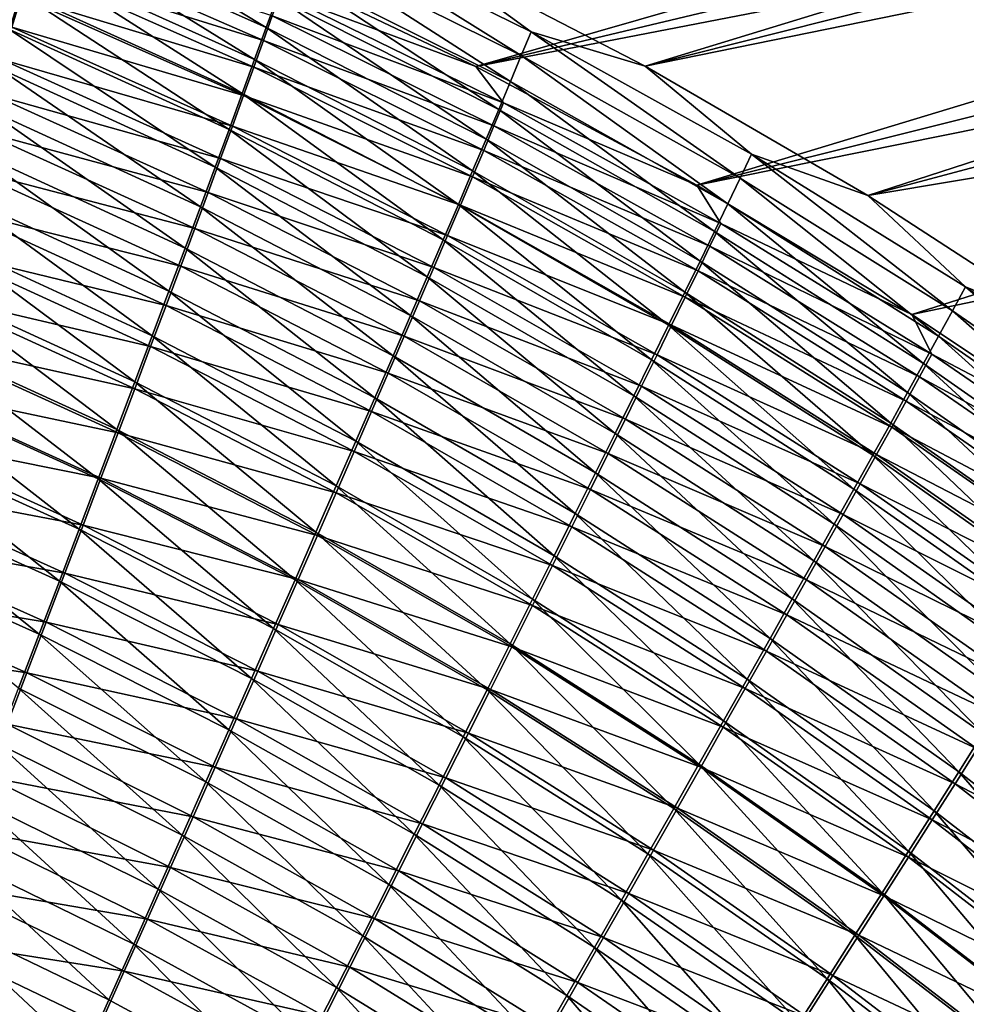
# Model space of a CAD drawing. Header units: metres. Extents: x -900 to 900, y -400 to 400.
# Tile 207 of 241: x 488 to 523, y 230 to 266. Entities that reach past the tile are written whole.
import ezdxf

# ---------------------------------------------------------------- set-up
doc = ezdxf.new("R2010")
doc.units = ezdxf.units.M

msp = doc.modelspace()

# ---------------------------------------------------------------- linework, layer by layer
at = {"layer": 'top'}
for points in [[(510.928345, 264.434814, -453.677765), (502.52182, 268.770874, -452.434357), (563.777771, 280.582947, -355.098572)], [(567.801514, 278.761322, -355.044525), (510.928345, 264.434814, -453.677765), (563.777771, 280.582947, -355.098572)], [(504.763855, 264.418213, -451.868317), (558.406189, 279.822113, -354.051086), (496.536621, 268.332825, -450.646637)], [(562.422607, 278.139069, -353.965607), (558.406189, 279.822113, -354.051086), (504.763855, 264.418213, -451.868317)], [(510.928345, 264.434814, -453.677765), (567.801514, 278.761322, -355.044525), (571.777588, 276.841522, -354.990875)], [(562.422607, 278.139069, -353.965607), (504.763855, 264.418213, -451.868317), (566.398193, 276.355377, -353.8815)], [(519.031982, 259.722626, -454.795502), (510.928345, 264.434814, -453.677765), (571.777588, 276.841522, -354.990875)], [(519.031982, 259.722626, -454.795502), (571.777588, 276.841522, -354.990875), (575.703674, 274.824615, -354.937653)], [(566.398193, 276.355377, -353.8815), (504.763855, 264.418213, -451.868317), (512.807922, 260.096436, -452.990753)], [(512.807922, 260.096436, -452.990753), (570.330322, 274.472473, -353.798859), (566.398193, 276.355377, -353.8815)], [(583.39624, 270.504303, -354.832642), (519.031982, 259.722626, -454.795502), (575.703674, 274.824615, -354.937653)], [(574.216492, 272.491699, -353.717712), (570.330322, 274.472473, -353.798859), (512.807922, 260.096436, -452.990753)], [(520.639526, 255.390823, -454.014771), (574.216492, 272.491699, -353.717712), (512.807922, 260.096436, -452.990753)], [(581.840393, 268.242249, -353.560028), (574.216492, 272.491699, -353.717712), (520.639526, 255.390823, -454.014771)], [(489.251556, 270.599548, -459.505219), (497.129272, 265.834259, -462.716797), (488.924316, 269.508728, -461.671234)], [(489.251556, 270.599548, -459.505219), (497.522858, 266.925812, -460.619263), (497.129272, 265.834259, -462.716797)], [(526.829712, 254.661621, -455.796265), (519.031982, 259.722626, -454.795502), (583.39624, 270.504303, -354.832642)], [(479.942596, 270.356506, -464.868896), (488.189423, 267.091675, -465.864136), (487.782837, 265.769043, -467.883087)], [(498.520721, 269.741791, -454.094238), (506.412354, 264.813293, -457.446991), (498.219177, 268.881287, -456.304291)], [(502.52182, 268.770874, -452.434357), (506.772003, 265.683319, -455.29953), (498.520721, 269.741791, -454.094238)], [(498.520721, 269.741791, -454.094238), (506.772003, 265.683319, -455.29953), (506.412354, 264.813293, -457.446991)], [(496.706238, 264.669159, -464.76944), (488.570099, 268.338837, -463.792206), (488.924316, 269.508728, -461.671234)], [(488.924316, 269.508728, -461.671234), (497.129272, 265.834259, -462.716797), (496.706238, 264.669159, -464.76944)], [(488.204803, 266.968109, -460.24057), (479.655151, 269.06192, -461.245758), (487.866486, 265.854248, -462.258942)], [(497.024231, 265.365051, -457.200165), (488.803802, 268.968628, -456.078888), (488.517426, 268.006805, -458.179291)], [(497.342133, 266.25946, -455.12915), (488.803802, 268.968628, -456.078888), (497.024231, 265.365051, -457.200165)], [(498.219177, 268.881287, -456.304291), (506.019012, 263.869873, -459.56012), (497.886383, 267.942047, -458.48053)], [(498.219177, 268.881287, -456.304291), (506.412354, 264.813293, -457.446991), (506.019012, 263.869873, -459.56012)], [(502.52182, 268.770874, -452.434357), (510.928345, 264.434814, -453.677765), (506.772003, 265.683319, -455.29953)], [(496.254333, 263.43222, -466.773468), (488.189423, 267.091675, -465.864136), (488.570099, 268.338837, -463.792206)], [(496.254333, 263.43222, -466.773468), (488.570099, 268.338837, -463.792206), (496.706238, 264.669159, -464.76944)], [(504.763855, 264.418213, -451.868317), (496.536621, 268.332825, -450.646637), (497.630188, 267.07901, -453.02594)], [(528.229431, 250.324661, -454.941284), (581.840393, 268.242249, -353.560028), (520.639526, 255.390823, -454.014771)], [(496.677063, 264.3974, -459.235474), (488.517426, 268.006805, -458.179291), (488.204803, 266.968109, -460.24057)], [(497.024231, 265.365051, -457.200165), (488.517426, 268.006805, -458.179291), (496.677063, 264.3974, -459.235474)], [(497.886383, 267.942047, -458.48053), (505.592682, 262.854706, -461.635498), (497.522858, 266.925812, -460.619263)], [(497.886383, 267.942047, -458.48053), (506.019012, 263.869873, -459.56012), (505.592682, 262.854706, -461.635498)], [(487.782837, 265.769043, -467.883087), (488.189423, 267.091675, -465.864136), (495.774231, 262.125153, -468.725159)], [(496.301239, 263.358154, -461.231537), (488.204803, 266.968109, -460.24057), (487.866486, 265.854248, -462.258942)], [(495.774231, 262.125153, -468.725159), (488.189423, 267.091675, -465.864136), (496.254333, 263.43222, -466.773468)], [(496.677063, 264.3974, -459.235474), (488.204803, 266.968109, -460.24057), (496.301239, 263.358154, -461.231537)], [(497.522858, 266.925812, -460.619263), (505.134094, 261.76944, -463.669647), (497.129272, 265.834259, -462.716797)], [(505.764374, 263.088379, -454.168579), (497.630188, 267.07901, -453.02594), (497.342133, 266.25946, -455.12915)], [(497.522858, 266.925812, -460.619263), (505.592682, 262.854706, -461.635498), (505.134094, 261.76944, -463.669647)], [(504.763855, 264.418213, -451.868317), (497.630188, 267.07901, -453.02594), (505.764374, 263.088379, -454.168579)], [(505.420898, 262.259888, -456.212219), (497.342133, 266.25946, -455.12915), (497.024231, 265.365051, -457.200165)], [(505.764374, 263.088379, -454.168579), (497.342133, 266.25946, -455.12915), (505.420898, 262.259888, -456.212219)], [(495.266541, 260.749786, -470.621124), (487.350891, 264.372803, -469.845306), (487.782837, 265.769043, -467.883087)], [(495.897308, 262.248932, -463.184845), (487.866486, 265.854248, -462.258942), (487.50293, 264.66687, -464.230652)], [(495.774231, 262.125153, -468.725159), (495.266541, 260.749786, -470.621124), (487.782837, 265.769043, -467.883087)], [(496.301239, 263.358154, -461.231537), (487.866486, 265.854248, -462.258942), (495.897308, 262.248932, -463.184845)], [(497.129272, 265.834259, -462.716797), (504.64389, 260.615753, -465.659149), (496.706238, 264.669159, -464.76944)], [(497.129272, 265.834259, -462.716797), (505.134094, 261.76944, -463.669647), (504.64389, 260.615753, -465.659149)], [(505.045349, 261.361603, -458.223175), (497.024231, 265.365051, -457.200165), (496.677063, 264.3974, -459.235474)], [(505.420898, 262.259888, -456.212219), (497.024231, 265.365051, -457.200165), (505.045349, 261.361603, -458.223175)], [(506.772003, 265.683319, -455.29953), (514.384888, 260.354065, -458.485687), (506.412354, 264.813293, -457.446991)], [(510.928345, 264.434814, -453.677765), (514.801636, 261.226379, -456.396057), (506.772003, 265.683319, -455.29953)], [(506.772003, 265.683319, -455.29953), (514.801636, 261.226379, -456.396057), (514.384888, 260.354065, -458.485687)], [(495.465881, 261.071411, -465.091858), (487.50293, 264.66687, -464.230652), (487.114685, 263.407715, -466.151917)], [(495.897308, 262.248932, -463.184845), (487.50293, 264.66687, -464.230652), (495.465881, 261.071411, -465.091858)], [(504.122772, 259.395294, -467.600494), (496.254333, 263.43222, -466.773468), (496.706238, 264.669159, -464.76944)], [(496.706238, 264.669159, -464.76944), (504.64389, 260.615753, -465.659149), (504.122772, 259.395294, -467.600494)], [(506.412354, 264.813293, -457.446991), (513.932373, 259.41333, -460.540619), (506.019012, 263.869873, -459.56012)], [(506.412354, 264.813293, -457.446991), (514.384888, 260.354065, -458.485687), (513.932373, 259.41333, -460.540619)], [(487.350891, 264.372803, -469.845306), (494.732147, 259.30838, -472.458771), (486.894348, 262.905365, -471.748047)], [(487.350891, 264.372803, -469.845306), (495.266541, 260.749786, -470.621124), (494.732147, 259.30838, -472.458771)], [(504.638336, 260.395081, -460.198151), (496.677063, 264.3974, -459.235474), (496.301239, 263.358154, -461.231537)], [(505.045349, 261.361603, -458.223175), (496.677063, 264.3974, -459.235474), (504.638336, 260.395081, -460.198151)], [(512.807922, 260.096436, -452.990753), (504.763855, 264.418213, -451.868317), (505.764374, 263.088379, -454.168579)], [(510.928345, 264.434814, -453.677765), (519.031982, 259.722626, -454.795502), (514.801636, 261.226379, -456.396057)], [(506.019012, 263.869873, -459.56012), (513.444885, 258.405792, -462.557648), (505.592682, 262.854706, -461.635498)], [(506.019012, 263.869873, -459.56012), (513.932373, 259.41333, -460.540619), (513.444885, 258.405792, -462.557648)], [(495.007568, 259.827209, -466.949127), (487.114685, 263.407715, -466.151917), (486.70224, 262.078552, -468.019196)], [(495.465881, 261.071411, -465.091858), (487.114685, 263.407715, -466.151917), (495.007568, 259.827209, -466.949127)], [(503.571472, 258.109741, -469.490265), (495.774231, 262.125153, -468.725159), (496.254333, 263.43222, -466.773468)], [(504.200562, 259.361938, -462.133881), (496.301239, 263.358154, -461.231537), (495.897308, 262.248932, -463.184845)], [(503.571472, 258.109741, -469.490265), (496.254333, 263.43222, -466.773468), (504.122772, 259.395294, -467.600494)], [(504.638336, 260.395081, -460.198151), (496.301239, 263.358154, -461.231537), (504.200562, 259.361938, -462.133881)], [(494.171844, 257.803223, -474.235779), (486.414001, 261.369202, -473.588837), (486.894348, 262.905365, -471.748047)], [(494.732147, 259.30838, -472.458771), (494.171844, 257.803223, -474.235779), (486.894348, 262.905365, -471.748047)], [(505.592682, 262.854706, -461.635498), (512.923218, 257.333038, -464.533508), (505.134094, 261.76944, -463.669647)], [(513.680298, 258.704346, -455.207428), (505.764374, 263.088379, -454.168579), (505.420898, 262.259888, -456.212219)], [(505.592682, 262.854706, -461.635498), (513.444885, 258.405792, -462.557648), (512.923218, 257.333038, -464.533508)], [(512.807922, 260.096436, -452.990753), (505.764374, 263.088379, -454.168579), (513.680298, 258.704346, -455.207428)], [(502.990723, 256.760803, -471.325256), (495.266541, 260.749786, -470.621124), (495.774231, 262.125153, -468.725159)], [(503.732666, 258.263733, -464.0271), (495.897308, 262.248932, -463.184845), (495.465881, 261.071411, -465.091858)], [(503.571472, 258.109741, -469.490265), (502.990723, 256.760803, -471.325256), (495.774231, 262.125153, -468.725159)], [(504.200562, 259.361938, -462.133881), (495.897308, 262.248932, -463.184845), (503.732666, 258.263733, -464.0271)], [(513.28241, 257.87381, -457.196014), (505.420898, 262.259888, -456.212219), (505.045349, 261.361603, -458.223175)], [(513.680298, 258.704346, -455.207428), (505.420898, 262.259888, -456.212219), (513.28241, 257.87381, -457.196014)], [(494.522949, 258.518066, -468.753296), (486.70224, 262.078552, -468.019196), (486.266357, 260.681702, -469.829834)], [(495.007568, 259.827209, -466.949127), (486.70224, 262.078552, -468.019196), (494.522949, 258.518066, -468.753296)], [(505.134094, 261.76944, -463.669647), (512.368042, 256.196625, -466.465027), (504.64389, 260.615753, -465.659149)], [(505.134094, 261.76944, -463.669647), (512.923218, 257.333038, -464.533508), (512.368042, 256.196625, -466.465027)], [(485.910614, 259.766815, -475.365143), (486.414001, 261.369202, -473.588837), (493.586578, 256.236694, -475.94989)], [(493.586578, 256.236694, -475.94989), (486.414001, 261.369202, -473.588837), (494.171844, 257.803223, -474.235779)], [(503.235321, 257.10202, -465.874481), (495.465881, 261.071411, -465.091858), (495.007568, 259.827209, -466.949127)], [(503.732666, 258.263733, -464.0271), (495.465881, 261.071411, -465.091858), (503.235321, 257.10202, -465.874481)], [(512.850525, 256.97821, -459.151581), (505.045349, 261.361603, -458.223175), (504.638336, 260.395081, -460.198151)], [(513.28241, 257.87381, -457.196014), (505.045349, 261.361603, -458.223175), (512.850525, 256.97821, -459.151581)], [(514.801636, 261.226379, -456.396057), (522.122864, 255.523132, -459.424561), (514.384888, 260.354065, -458.485687)], [(519.031982, 259.722626, -454.795502), (522.595215, 256.391205, -457.388031), (514.801636, 261.226379, -456.396057)], [(514.801636, 261.226379, -456.396057), (522.595215, 256.391205, -457.388031), (522.122864, 255.523132, -459.424561)], [(495.266541, 260.749786, -470.621124), (502.381378, 255.350586, -473.103058), (494.732147, 259.30838, -472.458771)], [(502.990723, 256.760803, -471.325256), (502.381378, 255.350586, -473.103058), (495.266541, 260.749786, -470.621124)], [(494.012848, 257.146088, -470.501953), (486.266357, 260.681702, -469.829834), (485.807739, 259.219482, -471.581543)], [(494.522949, 258.518066, -468.753296), (486.266357, 260.681702, -469.829834), (494.012848, 257.146088, -470.501953)], [(504.64389, 260.615753, -465.659149), (511.780243, 254.998138, -468.348907), (504.122772, 259.395294, -467.600494)], [(512.385254, 256.019073, -461.071045), (504.638336, 260.395081, -460.198151), (504.200562, 259.361938, -462.133881)], [(512.850525, 256.97821, -459.151581), (504.638336, 260.395081, -460.198151), (512.385254, 256.019073, -461.071045)], [(504.64389, 260.615753, -465.659149), (512.368042, 256.196625, -466.465027), (511.780243, 254.998138, -468.348907)], [(514.384888, 260.354065, -458.485687), (521.612976, 254.591324, -461.426147), (513.932373, 259.41333, -460.540619)], [(514.384888, 260.354065, -458.485687), (522.122864, 255.523132, -459.424561), (521.612976, 254.591324, -461.426147)], [(520.639526, 255.390823, -454.014771), (512.807922, 260.096436, -452.990753), (513.680298, 258.704346, -455.207428)], [(492.977173, 254.611069, -477.598755), (485.384979, 258.100677, -477.074524), (485.910614, 259.766815, -475.365143)], [(493.586578, 256.236694, -475.94989), (492.977173, 254.611069, -477.598755), (485.910614, 259.766815, -475.365143)], [(502.709167, 255.878387, -467.672791), (495.007568, 259.827209, -466.949127), (494.522949, 258.518066, -468.753296)], [(503.235321, 257.10202, -465.874481), (495.007568, 259.827209, -466.949127), (502.709167, 255.878387, -467.672791)], [(519.031982, 259.722626, -454.795502), (526.829712, 254.661621, -455.796265), (522.595215, 256.391205, -457.388031)], [(501.744446, 253.881271, -474.821533), (494.171844, 257.803223, -474.235779), (494.732147, 259.30838, -472.458771)], [(502.381378, 255.350586, -473.103058), (501.744446, 253.881271, -474.821533), (494.732147, 259.30838, -472.458771)], [(511.160522, 253.739212, -470.181946), (503.571472, 258.109741, -469.490265), (504.122772, 259.395294, -467.600494)], [(511.88739, 254.99791, -462.951355), (504.200562, 259.361938, -462.133881), (503.732666, 258.263733, -464.0271)], [(504.122772, 259.395294, -467.600494), (511.780243, 254.998138, -468.348907), (511.160522, 253.739212, -470.181946)], [(512.385254, 256.019073, -461.071045), (504.200562, 259.361938, -462.133881), (511.88739, 254.99791, -462.951355)], [(513.932373, 259.41333, -460.540619), (521.066345, 253.597305, -463.389771), (513.444885, 258.405792, -462.557648)], [(513.932373, 259.41333, -460.540619), (521.612976, 254.591324, -461.426147), (521.066345, 253.597305, -463.389771)], [(493.478088, 255.713547, -472.192932), (485.807739, 259.219482, -471.581543), (485.327179, 257.694275, -473.271851)], [(494.012848, 257.146088, -470.501953), (485.807739, 259.219482, -471.581543), (493.478088, 255.713547, -472.192932)], [(521.36377, 253.946762, -456.146606), (513.680298, 258.704346, -455.207428), (513.28241, 257.87381, -457.196014)], [(520.639526, 255.390823, -454.014771), (513.680298, 258.704346, -455.207428), (521.36377, 253.946762, -456.146606)], [(502.154938, 254.594513, -469.418915), (494.522949, 258.518066, -468.753296), (494.012848, 257.146088, -470.501953)], [(502.709167, 255.878387, -467.672791), (494.522949, 258.518066, -468.753296), (502.154938, 254.594513, -469.418915)], [(511.357666, 253.916245, -464.789429), (503.732666, 258.263733, -464.0271), (503.235321, 257.10202, -465.874481)], [(511.88739, 254.99791, -462.951355), (503.732666, 258.263733, -464.0271), (511.357666, 253.916245, -464.789429)], [(513.444885, 258.405792, -462.557648), (520.483826, 252.542587, -465.312408), (512.923218, 257.333038, -464.533508)], [(513.444885, 258.405792, -462.557648), (521.066345, 253.597305, -463.389771), (520.483826, 252.542587, -465.312408)], [(485.384979, 258.100677, -477.074524), (492.344543, 252.928711, -479.180084), (484.83786, 256.373291, -478.714447)], [(485.384979, 258.100677, -477.074524), (492.977173, 254.611069, -477.598755), (492.344543, 252.928711, -479.180084)], [(510.509705, 252.421494, -471.961121), (502.990723, 256.760803, -471.325256), (503.571472, 258.109741, -469.490265)], [(511.160522, 253.739212, -470.181946), (510.509705, 252.421494, -471.961121), (503.571472, 258.109741, -469.490265)], [(520.912964, 253.120361, -458.084686), (513.28241, 257.87381, -457.196014), (512.850525, 256.97821, -459.151581)], [(521.36377, 253.946762, -456.146606), (513.28241, 257.87381, -457.196014), (520.912964, 253.120361, -458.084686)], [(492.919495, 254.222595, -473.824005), (485.327179, 257.694275, -473.271851), (484.825409, 256.108459, -474.898468)], [(493.478088, 255.713547, -472.192932), (485.327179, 257.694275, -473.271851), (492.919495, 254.222595, -473.824005)], [(501.080872, 252.355057, -476.478577), (493.586578, 256.236694, -475.94989), (494.171844, 257.803223, -474.235779)], [(501.744446, 253.881271, -474.821533), (501.080872, 252.355057, -476.478577), (494.171844, 257.803223, -474.235779)], [(501.573486, 253.25238, -471.110657), (494.012848, 257.146088, -470.501953), (493.478088, 255.713547, -472.192932)], [(502.154938, 254.594513, -469.418915), (494.012848, 257.146088, -470.501953), (501.573486, 253.25238, -471.110657)], [(510.796783, 252.775589, -466.582153), (503.235321, 257.10202, -465.874481), (502.709167, 255.878387, -467.672791)], [(511.357666, 253.916245, -464.789429), (503.235321, 257.10202, -465.874481), (510.796783, 252.775589, -466.582153)], [(512.923218, 257.333038, -464.533508), (519.866272, 251.428696, -467.190979), (512.368042, 256.196625, -466.465027)], [(512.923218, 257.333038, -464.533508), (520.483826, 252.542587, -465.312408), (519.866272, 251.428696, -467.190979)], [(502.381378, 255.350586, -473.103058), (502.990723, 256.760803, -471.325256), (509.828766, 251.046921, -473.684235)], [(509.828766, 251.046921, -473.684235), (502.990723, 256.760803, -471.325256), (510.509705, 252.421494, -471.961121)], [(520.426392, 252.233383, -459.989532), (512.850525, 256.97821, -459.151581), (512.385254, 256.019073, -461.071045)], [(520.912964, 253.120361, -458.084686), (512.850525, 256.97821, -459.151581), (520.426392, 252.233383, -459.989532)], [(522.595215, 256.391205, -457.388031), (529.615662, 250.338501, -460.268433), (522.122864, 255.523132, -459.424561)], [(526.829712, 254.661621, -455.796265), (530.141907, 251.196289, -458.280426), (522.595215, 256.391205, -457.388031)], [(522.595215, 256.391205, -457.388031), (530.141907, 251.196289, -458.280426), (529.615662, 250.338501, -460.268433)], [(491.689545, 251.191956, -480.691589), (484.270111, 254.587143, -480.28244), (484.83786, 256.373291, -478.714447)], [(492.337921, 252.675491, -475.393005), (484.825409, 256.108459, -474.898468), (484.303162, 254.464386, -476.458984)], [(492.919495, 254.222595, -473.824005), (484.825409, 256.108459, -474.898468), (492.337921, 252.675491, -475.393005)], [(492.344543, 252.928711, -479.180084), (491.689545, 251.191956, -480.691589), (484.83786, 256.373291, -478.714447)], [(500.391571, 250.774094, -478.071991), (492.977173, 254.611069, -477.598755), (493.586578, 256.236694, -475.94989)], [(501.080872, 252.355057, -476.478577), (500.391571, 250.774094, -478.071991), (493.586578, 256.236694, -475.94989)], [(512.368042, 256.196625, -466.465027), (519.214478, 250.257111, -469.022491), (511.780243, 254.998138, -468.348907)], [(512.368042, 256.196625, -466.465027), (519.866272, 251.428696, -467.190979), (519.214478, 250.257111, -469.022491)], [(500.965729, 251.854065, -472.745911), (493.478088, 255.713547, -472.192932), (492.919495, 254.222595, -473.824005)], [(501.573486, 253.25238, -471.110657), (493.478088, 255.713547, -472.192932), (500.965729, 251.854065, -472.745911)], [(510.205475, 251.577438, -468.326477), (502.709167, 255.878387, -467.672791), (502.154938, 254.594513, -469.418915)], [(510.796783, 252.775589, -466.582153), (502.709167, 255.878387, -467.672791), (510.205475, 251.577438, -468.326477)], [(519.904846, 251.287231, -461.858215), (512.385254, 256.019073, -461.071045), (511.88739, 254.99791, -462.951355)], [(520.426392, 252.233383, -459.989532), (512.385254, 256.019073, -461.071045), (519.904846, 251.287231, -461.858215)], [(501.744446, 253.881271, -474.821533), (502.381378, 255.350586, -473.103058), (509.118713, 249.617554, -475.349274)], [(509.118713, 249.617554, -475.349274), (502.381378, 255.350586, -473.103058), (509.828766, 251.046921, -473.684235)], [(528.229431, 250.324661, -454.941284), (520.639526, 255.390823, -454.014771), (521.36377, 253.946762, -456.146606)], [(522.122864, 255.523132, -459.424561), (529.050293, 249.421326, -462.221405), (521.612976, 254.591324, -461.426147)], [(522.122864, 255.523132, -459.424561), (529.615662, 250.338501, -460.268433), (529.050293, 249.421326, -462.221405)], [(511.780243, 254.998138, -468.348907), (518.529297, 249.029388, -470.803864), (511.160522, 253.739212, -470.181946)], [(519.349121, 250.283371, -463.687897), (511.88739, 254.99791, -462.951355), (511.357666, 253.916245, -464.789429)], [(511.780243, 254.998138, -468.348907), (519.214478, 250.257111, -469.022491), (518.529297, 249.029388, -470.803864)], [(519.904846, 251.287231, -461.858215), (511.88739, 254.99791, -462.951355), (519.349121, 250.283371, -463.687897)], [(492.977173, 254.611069, -477.598755), (499.677521, 249.140564, -479.599701), (492.344543, 252.928711, -479.180084)], [(500.391571, 250.774094, -478.071991), (499.677521, 249.140564, -479.599701), (492.977173, 254.611069, -477.598755)], [(509.584564, 250.32338, -470.019531), (502.154938, 254.594513, -469.418915), (501.573486, 253.25238, -471.110657)], [(510.205475, 251.577438, -468.326477), (502.154938, 254.594513, -469.418915), (509.584564, 250.32338, -470.019531)], [(521.612976, 254.591324, -461.426147), (528.446655, 248.446228, -464.136414), (521.066345, 253.597305, -463.389771)], [(521.612976, 254.591324, -461.426147), (529.050293, 249.421326, -462.221405), (528.446655, 248.446228, -464.136414)], [(484.270111, 254.587143, -480.28244), (491.013031, 249.403107, -482.13092), (483.682465, 252.744736, -481.776031)], [(491.734192, 251.074417, -476.897736), (484.303162, 254.464386, -476.458984), (483.76123, 252.76445, -477.95105)], [(491.013031, 249.403107, -482.13092), (484.270111, 254.587143, -480.28244), (491.689545, 251.191956, -480.691589)], [(492.337921, 252.675491, -475.393005), (484.303162, 254.464386, -476.458984), (491.734192, 251.074417, -476.897736)], [(500.33255, 250.401627, -474.322693), (492.919495, 254.222595, -473.824005), (492.337921, 252.675491, -475.393005)], [(500.965729, 251.854065, -472.745911), (492.919495, 254.222595, -473.824005), (500.33255, 250.401627, -474.322693)], [(501.080872, 252.355057, -476.478577), (501.744446, 253.881271, -474.821533), (508.380554, 248.135406, -476.954224)], [(508.380554, 248.135406, -476.954224), (501.744446, 253.881271, -474.821533), (509.118713, 249.617554, -475.349274)], [(518.759949, 249.223236, -465.475616), (511.357666, 253.916245, -464.789429), (510.796783, 252.775589, -466.582153)], [(519.349121, 250.283371, -463.687897), (511.357666, 253.916245, -464.789429), (518.759949, 249.223236, -465.475616)], [(528.804016, 248.833862, -456.990875), (521.36377, 253.946762, -456.146606), (520.912964, 253.120361, -458.084686)], [(528.229431, 250.324661, -454.941284), (521.36377, 253.946762, -456.146606), (528.804016, 248.833862, -456.990875)], [(510.509705, 252.421494, -471.961121), (511.160522, 253.739212, -470.181946), (517.811646, 247.747101, -472.532257)], [(511.160522, 253.739212, -470.181946), (518.529297, 249.029388, -470.803864), (517.811646, 247.747101, -472.532257)], [(521.066345, 253.597305, -463.389771), (527.805725, 247.414642, -466.01062), (520.483826, 252.542587, -465.312408)], [(521.066345, 253.597305, -463.389771), (528.446655, 248.446228, -464.136414), (527.805725, 247.414642, -466.01062)], [(508.934937, 249.015289, -471.65921), (501.573486, 253.25238, -471.110657), (500.965729, 251.854065, -472.745911)], [(509.584564, 250.32338, -470.019531), (501.573486, 253.25238, -471.110657), (508.934937, 249.015289, -471.65921)], [(498.939667, 247.45665, -481.059509), (491.689545, 251.191956, -480.691589), (492.344543, 252.928711, -479.180084)], [(499.677521, 249.140564, -479.599701), (498.939667, 247.45665, -481.059509), (492.344543, 252.928711, -479.180084)], [(528.301941, 248.017349, -458.882874), (520.912964, 253.120361, -458.084686), (520.426392, 252.233383, -459.989532)], [(528.804016, 248.833862, -456.990875), (520.912964, 253.120361, -458.084686), (528.301941, 248.017349, -458.882874)], [(483.075714, 250.848648, -483.19278), (483.682465, 252.744736, -481.776031), (490.315948, 247.564606, -483.495911)], [(491.109131, 249.421616, -478.335999), (483.76123, 252.76445, -477.95105), (483.200317, 251.011002, -479.372284)], [(483.682465, 252.744736, -481.776031), (491.013031, 249.403107, -482.13092), (490.315948, 247.564606, -483.495911)], [(491.734192, 251.074417, -476.897736), (483.76123, 252.76445, -477.95105), (491.109131, 249.421616, -478.335999)], [(499.674896, 248.897125, -475.838928), (492.337921, 252.675491, -475.393005), (491.734192, 251.074417, -476.897736)], [(500.33255, 250.401627, -474.322693), (492.337921, 252.675491, -475.393005), (499.674896, 248.897125, -475.838928)], [(518.138184, 248.108276, -467.218506), (510.796783, 252.775589, -466.582153), (510.205475, 251.577438, -468.326477)], [(518.759949, 249.223236, -465.475616), (510.796783, 252.775589, -466.582153), (518.138184, 248.108276, -467.218506)], [(520.483826, 252.542587, -465.312408), (527.128296, 246.328033, -467.841156), (519.866272, 251.428696, -467.190979)], [(520.483826, 252.542587, -465.312408), (527.805725, 247.414642, -466.01062), (527.128296, 246.328033, -467.841156)], [(500.391571, 250.774094, -478.071991), (501.080872, 252.355057, -476.478577), (507.615356, 246.602524, -478.497101)], [(507.615356, 246.602524, -478.497101), (501.080872, 252.355057, -476.478577), (508.380554, 248.135406, -476.954224)], [(509.828766, 251.046921, -473.684235), (510.509705, 252.421494, -471.961121), (517.062439, 246.412064, -474.205627)], [(517.062439, 246.412064, -474.205627), (510.509705, 252.421494, -471.961121), (517.811646, 247.747101, -472.532257)], [(527.762573, 247.144394, -460.741486), (520.426392, 252.233383, -459.989532), (519.904846, 251.287231, -461.858215)], [(528.301941, 248.017349, -458.882874), (520.426392, 252.233383, -459.989532), (527.762573, 247.144394, -460.741486)], [(508.257568, 247.655075, -473.243622), (500.965729, 251.854065, -472.745911), (500.33255, 250.401627, -474.322693)], [(508.934937, 249.015289, -471.65921), (500.965729, 251.854065, -472.745911), (508.257568, 247.655075, -473.243622)], [(517.484558, 246.939926, -468.913727), (510.205475, 251.577438, -468.326477), (509.584564, 250.32338, -470.019531)], [(518.138184, 248.108276, -467.218506), (510.205475, 251.577438, -468.326477), (517.484558, 246.939926, -468.913727)], [(519.866272, 251.428696, -467.190979), (526.415283, 245.187805, -469.625122), (519.214478, 250.257111, -469.022491)], [(519.866272, 251.428696, -467.190979), (527.128296, 246.328033, -467.841156), (526.415283, 245.187805, -469.625122)], [(490.463593, 247.719299, -479.705627), (483.200317, 251.011002, -479.372284), (482.621216, 249.206497, -480.720428)], [(491.109131, 249.421616, -478.335999), (483.200317, 251.011002, -479.372284), (490.463593, 247.719299, -479.705627)], [(498.178925, 245.724518, -482.44928), (491.013031, 249.403107, -482.13092), (491.689545, 251.191956, -480.691589)], [(498.993622, 247.342667, -477.292603), (491.734192, 251.074417, -476.897736), (491.109131, 249.421616, -478.335999)], [(498.939667, 247.45665, -481.059509), (498.178925, 245.724518, -482.44928), (491.689545, 251.191956, -480.691589)], [(499.674896, 248.897125, -475.838928), (491.734192, 251.074417, -476.897736), (498.993622, 247.342667, -477.292603)], [(509.118713, 249.617554, -475.349274), (509.828766, 251.046921, -473.684235), (516.282898, 245.026184, -475.822083)], [(516.282898, 245.026184, -475.822083), (509.828766, 251.046921, -473.684235), (517.062439, 246.412064, -474.205627)], [(527.186829, 246.216354, -462.563995), (519.904846, 251.287231, -461.858215), (519.349121, 250.283371, -463.687897)], [(527.762573, 247.144394, -460.741486), (519.904846, 251.287231, -461.858215), (527.186829, 246.216354, -462.563995)], [(483.075714, 250.848648, -483.19278), (489.599304, 245.679123, -484.784821), (482.450867, 248.901764, -484.530853)], [(489.599304, 245.679123, -484.784821), (483.075714, 250.848648, -483.19278), (490.315948, 247.564606, -483.495911)], [(499.677521, 249.140564, -479.599701), (500.391571, 250.774094, -478.071991), (506.824066, 245.020935, -479.975922)], [(506.824066, 245.020935, -479.975922), (500.391571, 250.774094, -478.071991), (507.615356, 246.602524, -478.497101)], [(507.553406, 246.244705, -474.770874), (500.33255, 250.401627, -474.322693), (499.674896, 248.897125, -475.838928)], [(508.257568, 247.655075, -473.243622), (500.33255, 250.401627, -474.322693), (507.553406, 246.244705, -474.770874)], [(516.799988, 245.719696, -470.558472), (509.584564, 250.32338, -470.019531), (508.934937, 249.015289, -471.65921)], [(517.484558, 246.939926, -468.913727), (509.584564, 250.32338, -470.019531), (516.799988, 245.719696, -470.558472)], [(519.214478, 250.257111, -469.022491), (525.667664, 243.995438, -471.35965), (518.529297, 249.029388, -470.803864)], [(526.575439, 245.234619, -464.347626), (519.349121, 250.283371, -463.687897), (518.759949, 249.223236, -465.475616)], [(519.214478, 250.257111, -469.022491), (526.415283, 245.187805, -469.625122), (525.667664, 243.995438, -471.35965)], [(527.186829, 246.216354, -462.563995), (519.349121, 250.283371, -463.687897), (526.575439, 245.234619, -464.347626)], [(508.380554, 248.135406, -476.954224), (509.118713, 249.617554, -475.349274), (515.473999, 243.591385, -477.37973)], [(515.473999, 243.591385, -477.37973), (509.118713, 249.617554, -475.349274), (516.282898, 245.026184, -475.822083)], [(491.013031, 249.403107, -482.13092), (497.396332, 243.946442, -483.766998), (490.315948, 247.564606, -483.495911)], [(498.289642, 245.740295, -478.681702), (491.109131, 249.421616, -478.335999), (490.463593, 247.719299, -479.705627)], [(497.396332, 243.946442, -483.766998), (491.013031, 249.403107, -482.13092), (498.178925, 245.724518, -482.44928)], [(498.993622, 247.342667, -477.292603), (491.109131, 249.421616, -478.335999), (498.289642, 245.740295, -478.681702)], [(525.929321, 244.200546, -466.089661), (518.759949, 249.223236, -465.475616), (518.138184, 248.108276, -467.218506)], [(526.575439, 245.234619, -464.347626), (518.759949, 249.223236, -465.475616), (525.929321, 244.200546, -466.089661)], [(488.864136, 243.749435, -485.996002), (481.808838, 246.907104, -485.788452), (482.450867, 248.901764, -484.530853)], [(489.798401, 245.969757, -481.004486), (482.621216, 249.206497, -480.720428), (482.024841, 247.353699, -481.993683)], [(482.450867, 248.901764, -484.530853), (489.599304, 245.679123, -484.784821), (488.864136, 243.749435, -485.996002)], [(490.463593, 247.719299, -479.705627), (482.621216, 249.206497, -480.720428), (489.798401, 245.969757, -481.004486)], [(498.939667, 247.45665, -481.059509), (499.677521, 249.140564, -479.599701), (506.007782, 243.39267, -481.388672)], [(506.823456, 244.786087, -476.239014), (499.674896, 248.897125, -475.838928), (498.993622, 247.342667, -477.292603)], [(507.553406, 246.244705, -474.770874), (499.674896, 248.897125, -475.838928), (506.823456, 244.786087, -476.239014)], [(506.007782, 243.39267, -481.388672), (499.677521, 249.140564, -479.599701), (506.824066, 245.020935, -479.975922)], [(516.085449, 244.449326, -472.150879), (508.934937, 249.015289, -471.65921), (508.257568, 247.655075, -473.243622)], [(516.799988, 245.719696, -470.558472), (508.934937, 249.015289, -471.65921), (516.085449, 244.449326, -472.150879)], [(518.529297, 249.029388, -470.803864), (524.88623, 242.752411, -473.042084), (517.811646, 247.747101, -472.532257)], [(518.529297, 249.029388, -470.803864), (525.667664, 243.995438, -471.35965), (524.88623, 242.752411, -473.042084)], [(507.615356, 246.602524, -478.497101), (508.380554, 248.135406, -476.954224), (514.636841, 242.109528, -478.87677)], [(514.636841, 242.109528, -478.87677), (508.380554, 248.135406, -476.954224), (515.473999, 243.591385, -477.37973)], [(525.249329, 243.115524, -467.787384), (518.138184, 248.108276, -467.218506), (517.484558, 246.939926, -468.913727)], [(525.929321, 244.200546, -466.089661), (518.138184, 248.108276, -467.218506), (525.249329, 243.115524, -467.787384)], [(490.315948, 247.564606, -483.495911), (496.592957, 242.124893, -485.011017), (489.599304, 245.679123, -484.784821)], [(497.563904, 244.092087, -480.00415), (490.463593, 247.719299, -479.705627), (489.798401, 245.969757, -481.004486)], [(490.315948, 247.564606, -483.495911), (497.396332, 243.946442, -483.766998), (496.592957, 242.124893, -485.011017)], [(498.289642, 245.740295, -478.681702), (490.463593, 247.719299, -479.705627), (497.563904, 244.092087, -480.00415)], [(498.178925, 245.724518, -482.44928), (498.939667, 247.45665, -481.059509), (505.16745, 241.719772, -482.733337)], [(505.16745, 241.719772, -482.733337), (498.939667, 247.45665, -481.059509), (506.007782, 243.39267, -481.388672)], [(515.341919, 243.130615, -473.689087), (508.257568, 247.655075, -473.243622), (507.553406, 246.244705, -474.770874)], [(516.085449, 244.449326, -472.150879), (508.257568, 247.655075, -473.243622), (515.341919, 243.130615, -473.689087)], [(517.062439, 246.412064, -474.205627), (517.811646, 247.747101, -472.532257), (524.072205, 241.460434, -474.670471)], [(517.811646, 247.747101, -472.532257), (524.88623, 242.752411, -473.042084), (524.072205, 241.460434, -474.670471)], [(489.114594, 244.175537, -482.230927), (482.024841, 247.353699, -481.993683), (481.412079, 245.45546, -483.190369)], [(489.798401, 245.969757, -481.004486), (482.024841, 247.353699, -481.993683), (489.114594, 244.175537, -482.230927)], [(506.068695, 243.281158, -477.64621), (498.993622, 247.342667, -477.292603), (498.289642, 245.740295, -478.681702)], [(506.823456, 244.786087, -476.239014), (498.993622, 247.342667, -477.292603), (506.068695, 243.281158, -477.64621)], [(488.111511, 241.778336, -487.127808), (481.808838, 246.907104, -485.788452), (488.864136, 243.749435, -485.996002)], [(524.536255, 241.980911, -469.43808), (517.484558, 246.939926, -468.913727), (516.799988, 245.719696, -470.558472)], [(525.249329, 243.115524, -467.787384), (517.484558, 246.939926, -468.913727), (524.536255, 241.980911, -469.43808)], [(506.824066, 245.020935, -479.975922), (507.615356, 246.602524, -478.497101), (513.772522, 240.582535, -480.311249)], [(513.772522, 240.582535, -480.311249), (507.615356, 246.602524, -478.497101), (514.636841, 242.109528, -478.87677)], [(523.226624, 240.121307, -476.243011), (516.282898, 245.026184, -475.822083), (517.062439, 246.412064, -474.205627)], [(517.062439, 246.412064, -474.205627), (524.072205, 241.460434, -474.670471), (523.226624, 240.121307, -476.243011)], [(514.570435, 241.765381, -475.171387), (507.553406, 246.244705, -474.770874), (506.823456, 244.786087, -476.239014)], [(515.341919, 243.130615, -473.689087), (507.553406, 246.244705, -474.770874), (514.570435, 241.765381, -475.171387)], [(489.599304, 245.679123, -484.784821), (495.769958, 240.262466, -486.17984), (488.864136, 243.749435, -485.996002)], [(496.817291, 242.400177, -481.258026), (489.798401, 245.969757, -481.004486), (489.114594, 244.175537, -482.230927)], [(496.592957, 242.124893, -485.011017), (495.769958, 240.262466, -486.17984), (489.599304, 245.679123, -484.784821)], [(497.563904, 244.092087, -480.00415), (489.798401, 245.969757, -481.004486), (496.817291, 242.400177, -481.258026)], [(504.304138, 240.004333, -484.008057), (497.396332, 243.946442, -483.766998), (498.178925, 245.724518, -482.44928)], [(505.29007, 241.731857, -478.99054), (498.289642, 245.740295, -478.681702), (497.563904, 244.092087, -480.00415)], [(504.304138, 240.004333, -484.008057), (498.178925, 245.724518, -482.44928), (505.16745, 241.719772, -482.733337)], [(506.068695, 243.281158, -477.64621), (498.289642, 245.740295, -478.681702), (505.29007, 241.731857, -478.99054)], [(523.791077, 240.798141, -471.039154), (516.799988, 245.719696, -470.558472), (516.085449, 244.449326, -472.150879)], [(524.536255, 241.980911, -469.43808), (516.799988, 245.719696, -470.558472), (523.791077, 240.798141, -471.039154)], [(488.413116, 242.339294, -483.383392), (481.412079, 245.45546, -483.190369), (480.783844, 243.514618, -484.308777)], [(489.114594, 244.175537, -482.230927), (481.412079, 245.45546, -483.190369), (488.413116, 242.339294, -483.383392)], [(506.007782, 243.39267, -481.388672), (506.824066, 245.020935, -479.975922), (512.88208, 239.012299, -481.681366)], [(512.88208, 239.012299, -481.681366), (506.824066, 245.020935, -479.975922), (513.772522, 240.582535, -480.311249)], [(515.473999, 243.591385, -477.37973), (516.282898, 245.026184, -475.822083), (522.350708, 238.736771, -477.757965)], [(522.350708, 238.736771, -477.757965), (516.282898, 245.026184, -475.822083), (523.226624, 240.121307, -476.243011)], [(513.772034, 240.355438, -476.595947), (506.823456, 244.786087, -476.239014), (506.068695, 243.281158, -477.64621)], [(514.570435, 241.765381, -475.171387), (506.823456, 244.786087, -476.239014), (513.772034, 240.355438, -476.595947)], [(523.014832, 239.568848, -472.588776), (516.085449, 244.449326, -472.150879), (515.341919, 243.130615, -473.689087)], [(523.791077, 240.798141, -471.039154), (516.085449, 244.449326, -472.150879), (523.014832, 239.568848, -472.588776)], [(496.050903, 240.666946, -482.441742), (489.114594, 244.175537, -482.230927), (488.413116, 242.339294, -483.383392)], [(496.817291, 242.400177, -481.258026), (489.114594, 244.175537, -482.230927), (496.050903, 240.666946, -482.441742)], [(497.396332, 243.946442, -483.766998), (503.419037, 238.248688, -485.211304), (496.592957, 242.124893, -485.011017)], [(504.488525, 240.140137, -480.270081), (497.563904, 244.092087, -480.00415), (496.817291, 242.400177, -481.258026)], [(497.396332, 243.946442, -483.766998), (504.304138, 240.004333, -484.008057), (503.419037, 238.248688, -485.211304)], [(505.29007, 241.731857, -478.99054), (497.563904, 244.092087, -480.00415), (504.488525, 240.140137, -480.270081)], [(488.413116, 242.339294, -483.383392), (480.783844, 243.514618, -484.308777), (487.695007, 240.463669, -484.460358)], [(494.928467, 238.36174, -487.271942), (488.111511, 241.778336, -487.127808), (488.864136, 243.749435, -485.996002)], [(488.864136, 243.749435, -485.996002), (495.769958, 240.262466, -486.17984), (494.928467, 238.36174, -487.271942)], [(514.636841, 242.109528, -478.87677), (515.473999, 243.591385, -477.37973), (521.445435, 237.308609, -479.213593)], [(515.473999, 243.591385, -477.37973), (522.350708, 238.736771, -477.757965), (521.445435, 237.308609, -479.213593)], [(505.16745, 241.719772, -482.733337), (506.007782, 243.39267, -481.388672), (511.966644, 237.400711, -482.985199)], [(512.947754, 238.902557, -477.960999), (506.068695, 243.281158, -477.64621), (505.29007, 241.731857, -478.99054)], [(511.966644, 237.400711, -482.985199), (506.007782, 243.39267, -481.388672), (512.88208, 239.012299, -481.681366)], [(513.772034, 240.355438, -476.595947), (506.068695, 243.281158, -477.64621), (512.947754, 238.902557, -477.960999)], [(522.208496, 238.294708, -474.085266), (515.341919, 243.130615, -473.689087), (514.570435, 241.765381, -475.171387)], [(523.014832, 239.568848, -472.588776), (515.341919, 243.130615, -473.689087), (522.208496, 238.294708, -474.085266)], [(503.6651, 238.50795, -481.483032), (496.817291, 242.400177, -481.258026), (496.050903, 240.666946, -482.441742)], [(504.488525, 240.140137, -480.270081), (496.817291, 242.400177, -481.258026), (503.6651, 238.50795, -481.483032)], [(495.265808, 238.894852, -483.553925), (488.413116, 242.339294, -483.383392), (487.695007, 240.463669, -484.460358)], [(496.050903, 240.666946, -482.441742), (488.413116, 242.339294, -483.383392), (495.265808, 238.894852, -483.553925)], [(495.769958, 240.262466, -486.17984), (496.592957, 242.124893, -485.011017), (502.513336, 236.4552, -486.341614)], [(496.592957, 242.124893, -485.011017), (503.419037, 238.248688, -485.211304), (502.513336, 236.4552, -486.341614)], [(520.512085, 235.838593, -480.608124), (513.772522, 240.582535, -480.311249), (514.636841, 242.109528, -478.87677)], [(521.445435, 237.308609, -479.213593), (520.512085, 235.838593, -480.608124), (514.636841, 242.109528, -478.87677)], [(488.111511, 241.778336, -487.127808), (494.069641, 236.425262, -488.285767), (487.342499, 239.768585, -488.178589)], [(494.069641, 236.425262, -488.285767), (488.111511, 241.778336, -487.127808), (494.928467, 238.36174, -487.271942)], [(504.304138, 240.004333, -484.008057), (505.16745, 241.719772, -482.733337), (511.027283, 235.749741, -484.220978)], [(512.098572, 237.408569, -479.264771), (505.29007, 241.731857, -478.99054), (504.488525, 240.140137, -480.270081)], [(511.027283, 235.749741, -484.220978), (505.16745, 241.719772, -482.733337), (511.966644, 237.400711, -482.985199)], [(512.947754, 238.902557, -477.960999), (505.29007, 241.731857, -478.99054), (512.098572, 237.408569, -479.264771)], [(521.373169, 236.977402, -475.526947), (514.570435, 241.765381, -475.171387), (513.772034, 240.355438, -476.595947)], [(522.208496, 238.294708, -474.085266), (514.570435, 241.765381, -475.171387), (521.373169, 236.977402, -475.526947)], [(502.820923, 236.83754, -482.627991), (496.050903, 240.666946, -482.441742), (495.265808, 238.894852, -483.553925)], [(503.6651, 238.50795, -481.483032), (496.050903, 240.666946, -482.441742), (502.820923, 236.83754, -482.627991)], [(494.463074, 237.086319, -484.593079), (487.695007, 240.463669, -484.460358), (486.961273, 238.5513, -485.460205)], [(495.265808, 238.894852, -483.553925), (487.695007, 240.463669, -484.460358), (494.463074, 237.086319, -484.593079)], [(495.769958, 240.262466, -486.17984), (501.588257, 234.626266, -487.397644), (494.928467, 238.36174, -487.271942)], [(501.588257, 234.626266, -487.397644), (495.769958, 240.262466, -486.17984), (502.513336, 236.4552, -486.341614)], [(519.551697, 234.328491, -481.939789), (512.88208, 239.012299, -481.681366), (513.772522, 240.582535, -480.311249)], [(520.51001, 235.618637, -476.91217), (513.772034, 240.355438, -476.595947), (512.947754, 238.902557, -477.960999)], [(521.373169, 236.977402, -475.526947), (513.772034, 240.355438, -476.595947), (520.51001, 235.618637, -476.91217)], [(513.772522, 240.582535, -480.311249), (520.512085, 235.838593, -480.608124), (519.551697, 234.328491, -481.939789)], [(503.419037, 238.248688, -485.211304), (504.304138, 240.004333, -484.008057), (510.065247, 234.061523, -485.387299)], [(511.225586, 235.87529, -480.505463), (504.488525, 240.140137, -480.270081), (503.6651, 238.50795, -481.483032)], [(510.065247, 234.061523, -485.387299), (504.304138, 240.004333, -484.008057), (511.027283, 235.749741, -484.220978)], [(512.098572, 237.408569, -479.264771), (504.488525, 240.140137, -480.270081), (511.225586, 235.87529, -480.505463)], [(529.000183, 233.585358, -478.091736), (522.350708, 238.736771, -477.757965), (523.226624, 240.121307, -476.243011)], [(487.342499, 239.768585, -488.178589), (493.19458, 234.455643, -489.219788), (486.558167, 237.722977, -489.146698)], [(487.342499, 239.768585, -488.178589), (494.069641, 236.425262, -488.285767), (493.19458, 234.455643, -489.219788)], [(529.712769, 234.388199, -472.976044), (523.014832, 239.568848, -472.588776), (522.208496, 238.294708, -474.085266)], [(501.957092, 235.131149, -483.703552), (495.265808, 238.894852, -483.553925), (494.463074, 237.086319, -484.593079)], [(502.820923, 236.83754, -482.627991), (495.265808, 238.894852, -483.553925), (501.957092, 235.131149, -483.703552)], [(511.966644, 237.400711, -482.985199), (512.88208, 239.012299, -481.681366), (518.565369, 232.78009, -483.206818)], [(519.619995, 234.220062, -478.239227), (512.947754, 238.902557, -477.960999), (512.098572, 237.408569, -479.264771)], [(518.565369, 232.78009, -483.206818), (512.88208, 239.012299, -481.681366), (519.551697, 234.328491, -481.939789)], [(520.51001, 235.618637, -476.91217), (512.947754, 238.902557, -477.960999), (519.619995, 234.220062, -478.239227)], [(486.212952, 236.604828, -486.381409), (493.643799, 235.24382, -485.55777), (486.961273, 238.5513, -485.460205)], [(486.961273, 238.5513, -485.460205), (493.643799, 235.24382, -485.55777), (494.463074, 237.086319, -484.593079)], [(510.329773, 234.30455, -481.681427), (503.6651, 238.50795, -481.483032), (502.820923, 236.83754, -482.627991)], [(511.225586, 235.87529, -480.505463), (503.6651, 238.50795, -481.483032), (510.329773, 234.30455, -481.681427)], [(522.350708, 238.736771, -477.757965), (528.030579, 232.213257, -479.510223), (521.445435, 237.308609, -479.213593)], [(528.030579, 232.213257, -479.510223), (522.350708, 238.736771, -477.757965), (529.000183, 233.585358, -478.091736)], [(500.644989, 232.764282, -488.37793), (494.069641, 236.425262, -488.285767), (494.928467, 238.36174, -487.271942)], [(494.928467, 238.36174, -487.271942), (501.588257, 234.626266, -487.397644), (500.644989, 232.764282, -488.37793)], [(502.513336, 236.4552, -486.341614), (503.419037, 238.248688, -485.211304), (509.081757, 232.338303, -486.482849)], [(509.081757, 232.338303, -486.482849), (503.419037, 238.248688, -485.211304), (510.065247, 234.061523, -485.387299)], [(528.846924, 233.161377, -474.435028), (522.208496, 238.294708, -474.085266), (521.373169, 236.977402, -475.526947)], [(529.712769, 234.388199, -472.976044), (522.208496, 238.294708, -474.085266), (528.846924, 233.161377, -474.435028)], [(486.558167, 237.722977, -489.146698), (492.304413, 232.455414, -490.07254), (485.759552, 235.644257, -490.030518)], [(493.19458, 234.455643, -489.219788), (492.304413, 232.455414, -490.07254), (486.558167, 237.722977, -489.146698)], [(517.554382, 231.19519, -484.407532), (511.027283, 235.749741, -484.220978), (511.966644, 237.400711, -482.985199)], [(518.704285, 232.783386, -479.50647), (512.098572, 237.408569, -479.264771), (511.225586, 235.87529, -480.505463)], [(511.966644, 237.400711, -482.985199), (518.565369, 232.78009, -483.206818), (517.554382, 231.19519, -484.407532)], [(519.619995, 234.220062, -478.239227), (512.098572, 237.408569, -479.264771), (518.704285, 232.783386, -479.50647)], [(493.643799, 235.24382, -485.55777), (501.074799, 233.391083, -484.708405), (494.463074, 237.086319, -484.593079)], [(494.463074, 237.086319, -484.593079), (501.074799, 233.391083, -484.708405), (501.957092, 235.131149, -483.703552)], [(521.445435, 237.308609, -479.213593), (527.031982, 230.802353, -480.868896), (520.512085, 235.838593, -480.608124)], [(521.445435, 237.308609, -479.213593), (528.030579, 232.213257, -479.510223), (527.031982, 230.802353, -480.868896)], [(509.412354, 232.69841, -482.79126), (502.820923, 236.83754, -482.627991), (501.957092, 235.131149, -483.703552)], [(510.329773, 234.30455, -481.681427), (502.820923, 236.83754, -482.627991), (509.412354, 232.69841, -482.79126)], [(527.951233, 231.894501, -475.840302), (521.373169, 236.977402, -475.526947), (520.51001, 235.618637, -476.91217)], [(528.846924, 233.161377, -474.435028), (521.373169, 236.977402, -475.526947), (527.951233, 231.894501, -475.840302)], [(492.809082, 233.369797, -486.446564), (486.212952, 236.604828, -486.381409), (485.450989, 234.626877, -487.222382)], [(493.643799, 235.24382, -485.55777), (486.212952, 236.604828, -486.381409), (492.809082, 233.369797, -486.446564)], [(494.069641, 236.425262, -488.285767), (499.684784, 230.871628, -489.281036), (493.19458, 234.455643, -489.219788)], [(494.069641, 236.425262, -488.285767), (500.644989, 232.764282, -488.37793), (499.684784, 230.871628, -489.281036)], [(501.588257, 234.626266, -487.397644), (502.513336, 236.4552, -486.341614), (508.078156, 230.582275, -487.506226)], [(508.078156, 230.582275, -487.506226), (502.513336, 236.4552, -486.341614), (509.081757, 232.338303, -486.482849)], [(491.40033, 230.42717, -490.842468), (484.947723, 233.535233, -490.8284), (485.759552, 235.644257, -490.030518)], [(485.759552, 235.644257, -490.030518), (492.304413, 232.455414, -490.07254), (491.40033, 230.42717, -490.842468)], [(516.519897, 229.575806, -485.540649), (510.065247, 234.061523, -485.387299), (511.027283, 235.749741, -484.220978)], [(517.763916, 231.310303, -480.712189), (511.225586, 235.87529, -480.505463), (510.329773, 234.30455, -481.681427)], [(516.519897, 229.575806, -485.540649), (511.027283, 235.749741, -484.220978), (517.554382, 231.19519, -484.407532)], [(518.704285, 232.783386, -479.50647), (511.225586, 235.87529, -480.505463), (517.763916, 231.310303, -480.712189)], [(520.512085, 235.838593, -480.608124), (526.005554, 229.354279, -482.166077), (519.551697, 234.328491, -481.939789)], [(527.026794, 230.589142, -477.190216), (520.51001, 235.618637, -476.91217), (519.619995, 234.220062, -478.239227)], [(527.951233, 231.894501, -475.840302), (520.51001, 235.618637, -476.91217), (527.026794, 230.589142, -477.190216)], [(527.031982, 230.802353, -480.868896), (526.005554, 229.354279, -482.166077), (520.512085, 235.838593, -480.608124)], [(500.175201, 231.619568, -485.641174), (493.643799, 235.24382, -485.55777), (492.809082, 233.369797, -486.446564)], [(500.175201, 231.619568, -485.641174), (501.074799, 233.391083, -484.708405), (493.643799, 235.24382, -485.55777)], [(501.074799, 233.391083, -484.708405), (508.474548, 231.058975, -483.83374), (501.957092, 235.131149, -483.703552)], [(501.957092, 235.131149, -483.703552), (508.474548, 231.058975, -483.83374), (509.412354, 232.69841, -482.79126)], [(491.959991, 231.46669, -487.257965), (485.450989, 234.626877, -487.222382), (484.676453, 232.620102, -487.981598)], [(491.959991, 231.46669, -487.257965), (492.809082, 233.369797, -486.446564), (485.450989, 234.626877, -487.222382)], [(500.644989, 232.764282, -488.37793), (501.588257, 234.626266, -487.397644), (507.055664, 228.795639, -488.456207)], [(507.055664, 228.795639, -488.456207), (501.588257, 234.626266, -487.397644), (508.078156, 230.582275, -487.506226)], [(492.304413, 232.455414, -490.07254), (493.19458, 234.455643, -489.219788), (498.708801, 228.950684, -490.105591)], [(493.19458, 234.455643, -489.219788), (499.684784, 230.871628, -489.281036), (498.708801, 228.950684, -490.105591)], [(516.799927, 229.802521, -481.854828), (510.329773, 234.30455, -481.681427), (509.412354, 232.69841, -482.79126)], [(517.763916, 231.310303, -480.712189), (510.329773, 234.30455, -481.681427), (516.799927, 229.802521, -481.854828)], [(524.952515, 227.870697, -483.400146), (518.565369, 232.78009, -483.206818), (519.551697, 234.328491, -481.939789)], [(526.074768, 229.246902, -478.483215), (519.619995, 234.220062, -478.239227), (518.704285, 232.783386, -479.50647)], [(519.551697, 234.328491, -481.939789), (526.005554, 229.354279, -482.166077), (524.952515, 227.870697, -483.400146)], [(527.026794, 230.589142, -477.190216), (519.619995, 234.220062, -478.239227), (526.074768, 229.246902, -478.483215)], [(515.463318, 227.923996, -486.604858), (509.081757, 232.338303, -486.482849), (510.065247, 234.061523, -485.387299)], [(515.463318, 227.923996, -486.604858), (510.065247, 234.061523, -485.387299), (516.519897, 229.575806, -485.540649)], [(490.483521, 228.373657, -491.528198), (484.12381, 231.398819, -491.538879), (484.947723, 233.535233, -490.8284)], [(491.40033, 230.42717, -490.842468), (490.483521, 228.373657, -491.528198), (484.947723, 233.535233, -490.8284)], [(499.259399, 229.818909, -486.500549), (492.809082, 233.369797, -486.446564), (491.959991, 231.46669, -487.257965)], [(499.259399, 229.818909, -486.500549), (500.175201, 231.619568, -485.641174), (492.809082, 233.369797, -486.446564)], [(507.517517, 229.388351, -484.807587), (501.074799, 233.391083, -484.708405), (500.175201, 231.619568, -485.641174)], [(507.517517, 229.388351, -484.807587), (508.474548, 231.058975, -483.83374), (501.074799, 233.391083, -484.708405)], [(499.684784, 230.871628, -489.281036), (500.644989, 232.764282, -488.37793), (506.015533, 226.980637, -489.33139)], [(506.015533, 226.980637, -489.33139), (500.644989, 232.764282, -488.37793), (507.055664, 228.795639, -488.456207)], [(518.565369, 232.78009, -483.206818), (523.874023, 226.353302, -484.569489), (517.554382, 231.19519, -484.407532)], [(525.096252, 227.869308, -479.717712), (518.704285, 232.783386, -479.50647), (517.763916, 231.310303, -480.712189)], [(523.874023, 226.353302, -484.569489), (518.565369, 232.78009, -483.206818), (524.952515, 227.870697, -483.400146)], [(526.074768, 229.246902, -478.483215), (518.704285, 232.783386, -479.50647), (525.096252, 227.869308, -479.717712)], [(491.097595, 229.536926, -487.99057), (484.676453, 232.620102, -487.981598), (483.094116, 228.531937, -489.249817)], [(491.097595, 229.536926, -487.99057), (491.959991, 231.46669, -487.257965), (484.676453, 232.620102, -487.981598)], [(492.304413, 232.455414, -490.07254), (497.718231, 227.003845, -490.850128), (491.40033, 230.42717, -490.842468)], [(497.718231, 227.003845, -490.850128), (492.304413, 232.455414, -490.07254), (498.708801, 228.950684, -490.105591)], [(508.474548, 231.058975, -483.83374), (515.813599, 228.261948, -482.933075), (509.412354, 232.69841, -482.79126)], [(509.412354, 232.69841, -482.79126), (515.813599, 228.261948, -482.933075), (516.799927, 229.802521, -481.854828)], [(508.078156, 230.582275, -487.506226), (509.081757, 232.338303, -486.482849), (514.385925, 226.241791, -487.598938)], [(514.385925, 226.241791, -487.598938), (509.081757, 232.338303, -486.482849), (515.463318, 227.923996, -486.604858)], [(483.289215, 229.238678, -492.161194), (484.12381, 231.398819, -491.538879), (489.555481, 226.298203, -492.129059)], [(489.555481, 226.298203, -492.129059), (484.12381, 231.398819, -491.538879), (490.483521, 228.373657, -491.528198)], [(491.959991, 231.46669, -487.257965), (491.097595, 229.536926, -487.99057), (498.328613, 227.991348, -487.285156)], [(498.328613, 227.991348, -487.285156), (499.259399, 229.818909, -486.500549), (491.959991, 231.46669, -487.257965)], [(506.542511, 227.688644, -485.711548), (500.175201, 231.619568, -485.641174), (499.259399, 229.818909, -486.500549)], [(506.542511, 227.688644, -485.711548), (507.517517, 229.388351, -484.807587), (500.175201, 231.619568, -485.641174)], [(524.092346, 226.457962, -480.89212), (517.763916, 231.310303, -480.712189), (516.799927, 229.802521, -481.854828)], [(525.096252, 227.869308, -479.717712), (517.763916, 231.310303, -480.712189), (524.092346, 226.457962, -480.89212)], [(514.806274, 226.690552, -483.945801), (508.474548, 231.058975, -483.83374), (507.517517, 229.388351, -484.807587)], [(514.806274, 226.690552, -483.945801), (515.813599, 228.261948, -482.933075), (508.474548, 231.058975, -483.83374)], [(522.771423, 224.80394, -485.672852), (516.519897, 229.575806, -485.540649), (517.554382, 231.19519, -484.407532)], [(517.554382, 231.19519, -484.407532), (523.874023, 226.353302, -484.569489), (522.771423, 224.80394, -485.672852)], [(498.708801, 228.950684, -490.105591), (499.684784, 230.871628, -489.281036), (504.959076, 225.139465, -490.130463)], [(504.959076, 225.139465, -490.130463), (499.684784, 230.871628, -489.281036), (506.015533, 226.980637, -489.33139)], [(513.289063, 224.531281, -488.521606), (507.055664, 228.795639, -488.456207), (508.078156, 230.582275, -487.506226)], [(508.078156, 230.582275, -487.506226), (514.385925, 226.241791, -487.598938), (513.289063, 224.531281, -488.521606)], [(491.40033, 230.42717, -490.842468), (497.718231, 227.003845, -490.850128), (490.483521, 228.373657, -491.528198)]]:
    msp.add_3dface(points, dxfattribs=at)

doc.saveas('drawing.dxf')
